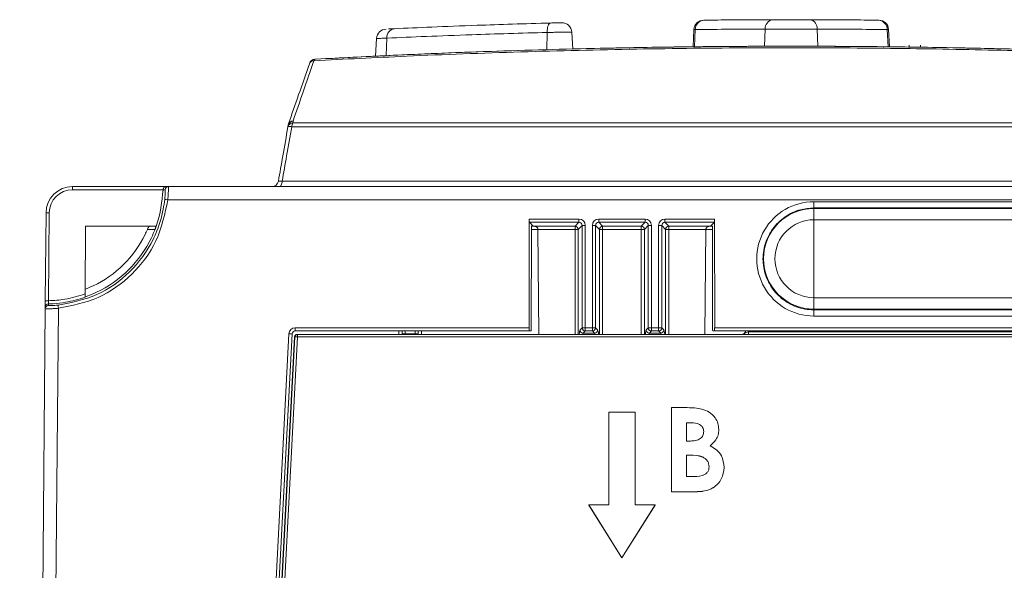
# Model space of a CAD drawing. Header units: millimetres. Extents: x 0 to 2100, y 0 to 1485.
# Tile 13 of 68: x 419 to 493, y 470 to 511. Entities that reach past the tile are written whole.
import ezdxf

# ---------------------------------------------------------------- set-up
doc = ezdxf.new("R2010")
doc.units = ezdxf.units.MM
doc.header["$LTSCALE"] = 5

msp = doc.modelspace()

# ---------------------------------------------------------------- linework, layer by layer
at = {"color": 7, "linetype": 'Continuous', "lineweight": 15}
for p, q in [((471.142, 511.117), (471.001, 511.116)), ((456.427, 510.823), (456.351, 510.821)), ((458.795, 510.892), (458.634, 510.888)), ((469.639, 510.4), (469.57, 509.099)), ((484.346, 510.399), (484.346, 510.4)), ((484.415, 509.098), (484.346, 510.399)), ((445.663, 509.727), (445.593, 508.388)), ((460.484, 508.922), (460.417, 510.206)), ((485.91, 509.079), (485.91, 509.216)), ((486.75, 509.067), (486.75, 509.223)), ((438.992, 503.192), (438.967, 503.052)), ((514.584, 503.052), (439.26, 503.052)), ((439.329, 503.348), (439.354, 503.488)), ((439.329, 503.348), (514.514, 503.348)), ((422.693, 498.302), (422.693, 498.54)), ((422.693, 498.54), (429.749, 498.54)), ((429.749, 498.54), (429.929, 498.54)), ((429.929, 498.54), (554.866, 498.54)), ((438.535, 498.953), (515.309, 498.953)), ((429.535, 498.302), (422.693, 498.302)), ((429.535, 498.306), (429.535, 498.302)), ((554.144, 497.549), (429.896, 497.549)), ((478.702, 497.398), (548.702, 497.398)), ((478.702, 496.924), (478.702, 497.398)), ((548.702, 496.924), (478.702, 496.924)), ((478.702, 496.892), (478.702, 496.924)), ((420.635, 489.918), (420.693, 496.557)), ((420.933, 496.557), (420.875, 489.918)), ((478.702, 496.892), (548.702, 496.892)), ((478.702, 496.035), (478.702, 496.892)), ((423.684, 495.54), (423.639, 490.43)), ((423.684, 495.54), (429.016, 495.54)), ((457.201, 496.085), (457.197, 487.885)), ((457.201, 496.085), (460.951, 496.085)), ((457.213, 495.844), (457.504, 495.552)), ((460.951, 495.844), (457.213, 495.844)), ((457.508, 495.54), (457.371, 495.54)), ((457.504, 495.552), (460.66, 495.552)), ((457.619, 495.54), (457.508, 495.54)), ((460.66, 495.552), (460.951, 495.844)), ((460.66, 495.312), (460.66, 495.552)), ((461.191, 495.604), (460.899, 495.312)), ((460.951, 496.085), (460.951, 495.844)), ((461.195, 487.875), (461.191, 495.604)), ((461.431, 495.606), (461.434, 487.877)), ((461.969, 487.877), (461.973, 495.606)), ((462.212, 495.604), (462.209, 487.875)), ((462.504, 495.312), (462.212, 495.604)), ((462.452, 496.085), (465.951, 496.085)), ((462.452, 495.844), (462.452, 496.085)), ((465.951, 495.844), (462.452, 495.844)), ((462.452, 495.844), (462.744, 495.552)), ((462.744, 495.552), (465.66, 495.552)), ((462.744, 495.312), (462.744, 495.552)), ((465.66, 495.552), (465.951, 495.844)), ((465.66, 495.312), (465.66, 495.552)), ((466.191, 495.604), (465.899, 495.312)), ((465.951, 495.844), (465.951, 496.085)), ((466.195, 487.875), (466.191, 495.604)), ((466.431, 495.606), (466.434, 487.877)), ((466.969, 487.877), (466.973, 495.606)), ((467.212, 495.604), (467.209, 487.875)), ((467.504, 495.312), (467.212, 495.604)), ((467.452, 496.085), (471.203, 496.085)), ((467.452, 495.844), (467.452, 496.085)), ((471.191, 495.844), (467.452, 495.844)), ((467.452, 495.844), (467.744, 495.552)), ((467.744, 495.552), (470.899, 495.552)), ((467.744, 495.552), (467.744, 495.312)), ((470.896, 495.54), (470.784, 495.54)), ((471.032, 495.54), (470.896, 495.54)), ((470.899, 495.552), (471.191, 495.844)), ((471.207, 487.885), (471.203, 496.085)), ((548.702, 496.035), (478.702, 496.035)), ((478.702, 490.148), (478.702, 496.035)), ((457.355, 487.881), (457.359, 495.302)), ((460.66, 495.312), (457.859, 495.312)), ((457.859, 495.302), (457.928, 487.381)), ((460.66, 495.312), (460.899, 495.312)), ((462.744, 495.312), (462.504, 495.312)), ((465.66, 495.312), (462.744, 495.312)), ((465.66, 495.312), (465.899, 495.312)), ((467.504, 495.312), (467.744, 495.312)), ((470.545, 495.312), (467.744, 495.312)), ((470.544, 495.302), (470.475, 487.381)), ((471.045, 495.302), (471.048, 487.881)), ((478.702, 490.148), (478.702, 489.29)), ((478.702, 490.148), (548.702, 490.148)), ((418.702, 268.385), (420.63, 489.319)), ((421.63, 489.348), (419.702, 268.385)), ((420.63, 489.319), (420.631, 489.445)), ((478.702, 489.231), (478.702, 489.29)), ((548.702, 489.29), (478.702, 489.29)), ((478.702, 489.231), (478.702, 488.766)), ((478.702, 489.231), (548.702, 489.231)), ((548.702, 488.766), (478.702, 488.766)), ((438.017, 467.885), (439.042, 487.43)), ((439.281, 487.415), (438.257, 467.87)), ((439.521, 487.885), (457.197, 487.885)), ((439.521, 487.643), (439.521, 487.885)), ((457.209, 487.643), (439.521, 487.643)), ((439.673, 487.381), (439.697, 487.381)), ((439.697, 487.381), (439.697, 487.183)), ((439.697, 487.381), (613.707, 487.381)), ((447.59, 487.643), (447.593, 487.424)), ((447.594, 487.381), (447.593, 487.424)), ((447.833, 487.415), (447.825, 487.643)), ((448.57, 487.415), (447.833, 487.415)), ((448.57, 487.415), (448.578, 487.643)), ((448.81, 487.424), (448.809, 487.381)), ((448.81, 487.424), (448.814, 487.643)), ((457.343, 487.643), (457.209, 487.643)), ((461.036, 487.717), (461.195, 487.875)), ((461.434, 487.636), (461.276, 487.477)), ((461.276, 487.477), (462.128, 487.477)), ((461.434, 487.877), (461.969, 487.877)), ((461.434, 487.636), (461.434, 487.877)), ((461.969, 487.636), (461.434, 487.636)), ((461.969, 487.636), (461.969, 487.877)), ((462.128, 487.477), (461.969, 487.636)), ((462.209, 487.875), (462.367, 487.717)), ((466.036, 487.717), (466.195, 487.875)), ((466.434, 487.636), (466.276, 487.477)), ((466.276, 487.477), (467.128, 487.477)), ((466.434, 487.877), (466.969, 487.877)), ((466.434, 487.877), (466.434, 487.636)), ((466.969, 487.636), (466.434, 487.636)), ((466.969, 487.877), (466.969, 487.636)), ((467.128, 487.477), (466.969, 487.636)), ((467.209, 487.875), (467.367, 487.717)), ((471.061, 487.643), (471.194, 487.643)), ((582.209, 487.643), (471.194, 487.643)), ((471.207, 487.885), (582.197, 487.885)), ((473.465, 487.481), (473.478, 487.481)), ((473.478, 487.481), (473.572, 487.643)), ((473.558, 487.643), (473.536, 487.605)), ((473.763, 487.381), (473.763, 487.577)), ((473.763, 487.577), (579.641, 487.577)), ((438.444, 467.571), (439.474, 487.191)), ((438.469, 467.571), (439.497, 487.191)), ((439.697, 487.183), (438.649, 467.183)), ((439.497, 487.191), (439.474, 487.191)), ((613.707, 487.183), (439.697, 487.183)), ((463.202, 481.497), (463.202, 474.497)), ((465.202, 481.497), (463.202, 481.497)), ((465.202, 474.497), (465.202, 481.497)), ((467.934, 475.499), (467.934, 481.848)), ((467.934, 481.848), (468.952, 481.848)), ((469.432, 480.709), (469.074, 480.709)), ((469.074, 480.709), (469.074, 479.325)), ((469.432, 480.705), (469.074, 480.705)), ((469.432, 480.709), (469.432, 480.705)), ((471.517, 480.192), (471.517, 480.189)), ((469.074, 479.325), (469.377, 479.325)), ((469.346, 478.266), (469.074, 478.266)), ((469.074, 478.266), (469.074, 476.638)), ((469.346, 478.263), (469.074, 478.263)), ((469.346, 478.266), (469.346, 478.263)), ((471.924, 477.337), (471.924, 477.333)), ((469.074, 476.638), (469.402, 476.638)), ((469.72, 475.499), (467.934, 475.499)), ((467.934, 475.499), (467.934, 475.495)), ((469.72, 475.495), (467.934, 475.495)), ((469.72, 475.499), (469.72, 475.495)), ((461.702, 474.497), (464.202, 470.497)), ((463.202, 474.497), (461.702, 474.497)), ((461.702, 474.497), (461.702, 474.493)), ((461.702, 474.493), (464.202, 470.494)), ((464.202, 470.497), (466.702, 474.497)), ((464.202, 470.494), (466.702, 474.493)), ((466.702, 474.497), (465.202, 474.497)), ((466.702, 474.497), (466.702, 474.493)), ((464.202, 470.497), (464.202, 470.494))]:
    msp.add_line(p, q, dxfattribs=at)
at = {"color": 8, "linetype": 'Continuous', "lineweight": 15}
for p, q in [((469.739, 510.399), (469.676, 509.1)), ((475.028, 510.43), (474.979, 509.137)), ((478.957, 510.43), (479.006, 509.137)), ((484.246, 510.399), (484.309, 509.099)), ((446.445, 509.753), (446.388, 508.427)), ((458.548, 510.182), (458.524, 508.871)), ((428.926, 495.302), (428.346, 495.302)), ((457.855, 495.302), (457.359, 495.302)), ((460.66, 487.381), (460.66, 495.312)), ((460.899, 495.312), (460.899, 487.381)), ((462.504, 487.381), (462.504, 495.312)), ((462.744, 495.312), (462.744, 487.381)), ((465.66, 487.381), (465.66, 495.312)), ((465.899, 495.312), (465.899, 487.381)), ((467.504, 487.381), (467.504, 495.312)), ((467.744, 495.312), (467.744, 487.381)), ((471.045, 495.302), (470.548, 495.302)), ((447.354, 487.381), (447.35, 487.643)), ((447.833, 487.415), (447.834, 487.381)), ((448.57, 487.381), (448.57, 487.415)), ((449.054, 487.643), (449.049, 487.381)), ((473.801, 487.643), (473.763, 487.577))]:
    msp.add_line(p, q, dxfattribs=at)
at = {"color": 7, "linetype": 'Continuous', "lineweight": 15, "flags": 128}
for points in [[(458.793, 510.892), (458.744, 510.878), (458.697, 510.837), (458.654, 510.772), (458.617, 510.684), (458.587, 510.577), (458.565, 510.455), (458.552, 510.322), (458.548, 510.182)], [(438.332, 498.54), (438.368, 498.547), (438.402, 498.57), (438.435, 498.607), (438.464, 498.657), (438.49, 498.718), (438.51, 498.79), (438.525, 498.869), (438.535, 498.953)]]:
    msp.add_lwpolyline(points, dxfattribs=at)
at = {"color": 7, "linetype": 'Continuous', "lineweight": 15}
for centre, radius, start, end in [((470.387, 510.36), 0.75, 90.56811, 176.71711), ((470.387, 510.36), 0.75, 90.57247, 176.85779), ((470.459, 510.391), 0.72, 92.65423, 179.31252), ((475.685, 510.491), 0.66, 99.90704, 185.24497), ((478.299, 510.491), 0.66, 354.75503, 80.09296), ((483.526, 510.391), 0.72, 0.68748, 87.34577), ((483.597, 510.36), 0.75, 3.0877, 89.42821), ((483.597, 510.36), 0.75, 3.18844, 89.43189), ((446.412, 509.685), 0.75, 92.64915, 176.60154), ((447.118, 509.797), 0.674, 98.68014, 183.68352), ((459.668, 510.166), 0.75, 3.19021, 91.50513), ((441.058, 507.659), 0.5, 93.13307, 160.93665), ((441.073, 508.013), 0.151, 106.36869, 168.97134), ((440.921, 507.675), 0.367, 89.4592, 156.37928), ((439.353, 502.95), 0.398, 93.39584, 165.23021), ((439.113, 502.509), 0.562, 74.92846, 105.07154), ((439.377, 503.09), 0.398, 93.41511, 165.2344), ((439.484, 503.105), 0.5, 160.93665, 170), ((439.348, 503.121), 0.367, 89.1573, 156.31926), ((440.097, 503.011), 0.839, 156.33843, 177.23768), ((422.693, 496.54), 2, 90, 179.5), ((429.929, 498.3), 0.24, 90.01872, 178.52974), ((437.752, 499.04), 0.5, 270, 350), ((422.693, 496.542), 1.76, 90, 179.5), ((429.079, 490.548), 7.048, 83.3506, 85.29991), ((420.813, 489.681), 6.877, 89.0002, 90.9998), ((478.702, 493.091), 3.801, 90, 270), ((460.659, 495.311), 0.24, 0.1836, 89.8164), ((461.379, 487.872), 7.734, 89.61287, 91.38846), ((462.025, 487.872), 7.734, 88.61154, 90.38713), ((462.745, 495.311), 0.24, 90.1836, 179.8164), ((465.659, 495.311), 0.24, 0.1836, 89.8164), ((466.379, 487.872), 7.734, 89.61287, 91.38846), ((467.025, 487.872), 7.734, 88.61154, 90.38713), ((467.745, 495.311), 0.24, 90.1836, 179.8164), ((478.702, 493.091), 2.943, 90, 270), ((457.619, 495.3), 0.24, 0.5, 2.92539), ((470.784, 495.3), 0.24, 177.07461, 179.5), ((420.87, 489.317), 0.24, 90.97279, 179.4839), ((420.87, 489.442), 0.239, 90.84778, 179.3539), ((420.755, 483.043), 6.877, 89.0002, 90.9998), ((352.753, 482.516), 69.215, 5.66471, 5.86165), ((439.521, 487.405), 0.48, 90, 177), ((438.741, 480.545), 6.891, 85.50265, 87.49922), ((439.521, 487.403), 0.24, 90, 177), ((439.673, 487.181), 0.2, 90, 176.99608), ((439.697, 487.181), 0.2, 90.00091, 176.99702), ((447.754, 488.569), 1.156, 262.04161, 273.96204), ((448.65, 488.569), 1.156, 266.03796, 277.95839), ((461.277, 487.718), 0.24, 180.1836, 269.8164), ((461.382, 480.143), 7.734, 89.61287, 91.38846), ((461.435, 487.876), 0.24, 180.1836, 269.8164), ((462.021, 480.143), 7.734, 88.61154, 90.38713), ((461.968, 487.876), 0.24, 270.1836, 359.8164), ((462.127, 487.718), 0.24, 270.1836, 359.8164), ((466.277, 487.718), 0.24, 180.1836, 269.8164), ((466.382, 480.143), 7.734, 89.61287, 91.38846), ((466.435, 487.876), 0.24, 180.1836, 269.8164), ((467.021, 480.143), 7.734, 88.61154, 90.38713), ((466.968, 487.876), 0.24, 270.1836, 359.8164), ((467.127, 487.718), 0.24, 270.1836, 359.8164), ((473.305, 487.581), 0.2, 270.00014, 329.99892), ((439.341, 481.346), 5.847, 86.51588, 88.47494)]:
    msp.add_arc(centre, radius, start, end, dxfattribs=at)
for centre, major_axis, ratio, start_param, end_param in [((478.702, 493.082), (0, 4.316), 0.999995, 0, 3.141593), ((457.213, 496.083), (0, 0.24), 0.052408, 1.56207, 3.089233), ((457.371, 495.3), (0, 0.24), 0.052408, 0, 1.56207), ((457.504, 495.312), (0, 0.24), 0.052408, 5.962325, 6.230825), ((460.95, 495.605), (0.372, 0.305), 0.997676, 5.598024, 7.166081), ((460.95, 495.603), (0.181, 0.16), 0.992692, 5.561648, 7.129705), ((462.453, 495.605), (0.372, -0.305), 0.997676, 2.258697, 3.826754), ((462.453, 495.603), (0.181, -0.16), 0.992692, 2.295073, 3.86313), ((465.95, 495.605), (0.372, 0.305), 0.997676, 5.598024, 7.166081), ((465.95, 495.603), (0.181, 0.16), 0.992692, 5.561648, 7.129705), ((467.453, 495.605), (0.372, -0.305), 0.997676, 2.258697, 3.826754), ((467.453, 495.603), (0.181, -0.16), 0.992692, 2.295073, 3.86313), ((470.9, 495.312), (0, 0.24), 0.052408, 0.05236, 0.32086), ((471.032, 495.3), (0, 0.24), 0.052408, 4.721116, 6.283185), ((471.19, 496.083), (0, 0.24), 0.052408, 3.193953, 4.721116), ((457.209, 487.883), (0, 0.24), 0.052408, 1.56207, 3.141593), ((457.343, 487.883), (0, 0.24), 0.052408, 3.141593, 4.703662), ((471.061, 487.883), (0, 0.24), 0.052408, 1.579523, 3.141593), ((471.194, 487.883), (0, 0.24), 0.052408, 3.141593, 4.721116), ((473.293, 487.581), (0, 0.2), 0.991361, 3.141593, 3.511464), ((473.536, 487.603), (0.198, 0.343), 0.002201, 1.566985, 1.936883), ((473.767, 487.581), (0.289, 0.1), 0.006478, 3.138476, 4.696183)]:
    msp.add_ellipse(centre, major_axis=major_axis, ratio=ratio, start_param=start_param, end_param=end_param, dxfattribs=at)
at = {"color": 8, "linetype": 'Continuous', "lineweight": 15}
for centre, major_axis, ratio, start_param, end_param in [((461.045, 484.481), (0, 3.24), 0.052408, 0.05236, 0.462663), ((461.285, 484.481), (0, 3), 0.0566, 0.05236, 0.259741), ((462.119, 484.481), (0, 3), 0.0566, 6.023445, 6.230825), ((462.358, 484.481), (0, 3.24), 0.052408, 5.820523, 6.230825), ((466.045, 484.481), (0, 3.24), 0.052408, 0.05236, 0.462663), ((466.285, 484.481), (0, 3), 0.0566, 0.05236, 0.259741), ((467.119, 484.481), (0, 3), 0.0566, 6.023445, 6.230825), ((467.358, 484.481), (0, 3.24), 0.052408, 5.820523, 6.230825)]:
    msp.add_ellipse(centre, major_axis=major_axis, ratio=ratio, start_param=start_param, end_param=end_param, dxfattribs=at)
at = {"color": 7, "linetype": 'Continuous', "lineweight": 15}
for points, knots in [([(470.388, 511.11), (470.386, 511.11), (470.378, 511.11), (470.406, 511.11), (470.425, 511.11)], [0, 0, 0, 0, 0.2948905, 1, 1, 1, 1]), ([(470.425, 511.11), (471.084, 511.117), (472.425, 511.13), (474.511, 511.137), (475.572, 511.141)], [0, 0, 0, 0, 0.49139, 1, 1, 1, 1]), ([(475.572, 511.141), (475.738, 511.142), (476.07, 511.142), (476.715, 511.143), (477.378, 511.143), (477.976, 511.142), (478.276, 511.141), (478.413, 511.141)], [0, 0, 0, 0, 0.206679, 0.413421, 0.620193, 0.82694, 1, 1, 1, 1]), ([(478.413, 511.141), (479.44, 511.137), (481.529, 511.13), (482.875, 511.117), (483.56, 511.11)], [0, 0, 0, 0, 0.491396, 1, 1, 1, 1]), ([(483.55, 511.11), (483.543, 511.11), (483.53, 511.11), (483.503, 511.111), (483.491, 511.111)], [0, 0, 0, 0, 0.594737, 1, 1, 1, 1]), ([(483.56, 511.11), (483.585, 511.11), (483.613, 511.11), (483.602, 511.11), (483.601, 511.11)], [0, 0, 0, 0, 0.888807, 1, 1, 1, 1]), ([(446.554, 510.442), (446.571, 510.443), (446.636, 510.446), (446.853, 510.456), (447.016, 510.463)], [0, 0, 0, 0, 0.253956, 1, 1, 1, 1]), ([(447.016, 510.463), (447.921, 510.504), (449.756, 510.585), (452.859, 510.705), (455.901, 510.809), (457.824, 510.865), (458.793, 510.892)], [0, 0, 0, 0, 0.2874868, 0.5833175, 0.7901485, 1, 1, 1, 1]), ([(456.351, 510.821), (456.338, 510.82), (456.323, 510.82), (456.328, 510.82), (456.334, 510.82), (456.342, 510.82), (456.358, 510.82), (456.385, 510.821), (456.408, 510.815), (456.42, 510.812)], [0, 0, 0, 0, 0.794011, 0.862162, 0.887781, 0.898096, 0.911816, 0.954065, 1, 1, 1, 1]), ([(458.793, 510.892), (458.862, 510.894), (459, 510.898), (459.215, 510.904), (459.407, 510.909), (459.553, 510.913), (459.638, 510.915), (459.64, 510.915), (459.641, 510.915)], [0, 0, 0, 0, 0.17446, 0.348924, 0.523347, 0.697666, 0.871862, 1, 1, 1, 1]), ([(475.028, 510.43), (473.973, 510.427), (471.825, 510.419), (470.442, 510.406), (469.739, 510.399)], [0, 0, 0, 0, 0.491403, 1, 1, 1, 1]), ([(478.957, 510.43), (478.768, 510.431), (478.353, 510.431), (477.525, 510.432), (476.609, 510.432), (475.717, 510.431), (475.257, 510.431), (475.028, 510.43)], [0, 0, 0, 0, 0.173099, 0.379832, 0.586561, 0.793281, 1, 1, 1, 1]), ([(484.246, 510.399), (483.569, 510.406), (482.191, 510.419), (480.047, 510.427), (478.957, 510.43)], [0, 0, 0, 0, 0.4914, 1, 1, 1, 1]), ([(458.548, 510.182), (457.567, 510.154), (455.589, 510.099), (452.498, 509.996), (449.292, 509.876), (447.403, 509.795), (446.445, 509.753)], [0, 0, 0, 0, 0.206794, 0.416612, 0.704136, 1, 1, 1, 1]), ([(512.919, 508.042), (510.508, 508.166), (505.672, 508.415), (498.132, 508.696), (490.398, 508.901), (482.295, 509.018), (473.9, 509.035), (465.218, 508.939), (456.518, 508.726), (448.363, 508.425), (443.245, 508.162), (440.925, 508.042)], [0, 0, 0, 0, 0.1044, 0.209439, 0.316458, 0.424151, 0.540713, 0.658142, 0.778328, 0.899474, 1, 1, 1, 1]), ([(441.031, 508.158), (443.345, 508.278), (448.352, 508.537), (456.305, 508.833), (464.873, 509.049), (473.628, 509.151), (482.106, 509.137), (490.158, 509.021), (497.801, 508.822), (505.396, 508.54), (510.34, 508.286), (512.813, 508.158)], [0, 0, 0, 0, 0.100525, 0.217519, 0.334515, 0.455182, 0.57585, 0.680579, 0.785309, 0.892655, 1, 1, 1, 1]), ([(508.76, 508.357), (507.293, 508.43), (503.26, 508.63), (496.38, 508.866), (488.183, 509.062), (479.912, 509.151), (471.682, 509.136), (463.507, 509.02), (455.334, 508.801), (448.072, 508.521), (443.631, 508.294), (441.822, 508.202)], [0, 0, 0, 0, 0.068218, 0.187631, 0.309635, 0.432536, 0.551133, 0.670556, 0.792582, 0.915503, 1, 1, 1, 1]), ([(478.944, 509.137), (478.979, 509.137), (479.049, 509.137), (479.18, 509.136), (479.276, 509.136), (479.333, 509.136)], [0, 0, 0, 0, 0.282995, 0.565759, 1, 1, 1, 1]), ([(478.944, 509.137), (478.944, 509.137), (478.955, 509.137), (478.991, 509.137), (479.033, 509.137), (479.06, 509.137)], [0, 0, 0, 0, 0.004047, 0.35538, 1, 1, 1, 1]), ([(439.012, 503.268), (439.267, 504.007), (439.792, 505.526), (440.316, 507.043), (440.586, 507.822)], [0, 0, 0, 0, 0.4866712, 1, 1, 1, 1]), ([(440.925, 508.042), (440.656, 507.263), (440.133, 505.745), (439.609, 504.227), (439.354, 503.488)], [0, 0, 0, 0, 0.51333, 1, 1, 1, 1]), ([(438.245, 498.953), (438.356, 499.586), (438.597, 500.952), (438.838, 502.318), (438.967, 503.052)], [0, 0, 0, 0, 0.462996, 1, 1, 1, 1]), ([(439.26, 503.052), (439.13, 502.318), (438.888, 500.952), (438.646, 499.586), (438.535, 498.953)], [0, 0, 0, 0, 0.537004, 1, 1, 1, 1]), ([(429.535, 498.306), (429.538, 498.328), (429.542, 498.373), (429.57, 498.437), (429.619, 498.497), (429.682, 498.532), (429.728, 498.54), (429.748, 498.54), (429.749, 498.54)], [0, 0, 0, 0, 0.153787, 0.306893, 0.518111, 0.795909, 0.992849, 1, 1, 1, 1]), ([(429.929, 498.54), (429.931, 498.529), (429.937, 498.507), (429.938, 498.335), (429.93, 498.083), (429.915, 497.804), (429.901, 497.621), (429.896, 497.549)], [0, 0, 0, 0, 0.2152981, 0.4306436, 0.6455935, 0.8601272, 1, 1, 1, 1]), ([(438.535, 498.953), (438.485, 498.948), (438.388, 498.938), (438.287, 498.936), (438.247, 498.943), (438.245, 498.951), (438.245, 498.953)], [0, 0, 0, 0, 0.295264, 0.587842, 0.879721, 1, 1, 1, 1]), ([(429.016, 495.54), (429.025, 495.566), (429.341, 496.448), (429.439, 497.389), (429.535, 498.302)], [0, 0, 0, 0, 0.029176, 1, 1, 1, 1]), ([(429.689, 498.306), (429.682, 498.306), (429.653, 498.306), (429.595, 498.306), (429.535, 498.306), (429.535, 498.306)], [0, 0, 0, 0, 0.234415, 0.999982, 1, 1, 1, 1]), ([(429.657, 497.572), (429.662, 497.626), (429.676, 497.762), (429.691, 497.968), (429.698, 498.155), (429.697, 498.282), (429.692, 498.298), (429.689, 498.306)], [0, 0, 0, 0, 0.13888, 0.35217, 0.566824, 0.783036, 1, 1, 1, 1]), ([(421.606, 489.585), (422.603, 489.785), (424.597, 490.185), (427.122, 491.995), (428.427, 493.781), (429.185, 495.426), (429.506, 496.441), (429.624, 497.326), (429.657, 497.572)], [0, 0, 0, 0, 0.2472127, 0.4944253, 0.7416414, 0.7809286, 0.9389334, 1, 1, 1, 1]), ([(429.896, 497.549), (429.669, 496.484), (429.226, 494.396), (427.281, 491.825), (424.704, 489.963), (422.654, 489.553), (421.63, 489.348)], [0, 0, 0, 0, 0.257615, 0.505079, 0.752539, 1, 1, 1, 1]), ([(478.702, 496.924), (478.365, 496.898), (477.596, 496.838), (476.487, 496.307), (475.542, 495.398), (474.952, 494.22), (474.785, 492.914), (475.06, 491.627), (475.746, 490.502), (476.764, 489.674), (477.811, 489.28), (478.472, 489.244), (478.702, 489.231)], [0, 0, 0, 0, 0.083848, 0.191192, 0.298537, 0.405886, 0.513242, 0.6206, 0.727958, 0.835312, 0.942661, 1, 1, 1, 1]), ([(428.346, 495.302), (428.359, 495.332), (428.386, 495.391), (428.429, 495.467), (428.468, 495.521), (428.491, 495.539), (428.5, 495.54), (428.502, 495.54)], [0, 0, 0, 0, 0.239777, 0.479328, 0.723095, 0.95622, 1, 1, 1, 1]), ([(428.986, 495.54), (428.989, 495.538), (428.994, 495.533), (428.989, 495.497), (428.975, 495.443), (428.954, 495.375), (428.936, 495.326), (428.926, 495.302)], [0, 0, 0, 0, 0.197149, 0.394366, 0.591066, 0.794994, 1, 1, 1, 1]), ([(457.859, 495.312), (457.856, 495.331), (457.851, 495.373), (457.822, 495.435), (457.77, 495.493), (457.71, 495.525), (457.656, 495.538), (457.629, 495.539), (457.619, 495.54)], [0, 0, 0, 0, 0.14173, 0.309081, 0.52846, 0.804226, 0.925697, 1, 1, 1, 1]), ([(470.784, 495.54), (470.775, 495.54), (470.753, 495.539), (470.7, 495.528), (470.64, 495.498), (470.585, 495.44), (470.553, 495.377), (470.548, 495.334), (470.545, 495.312)], [0, 0, 0, 0, 0.068201, 0.163055, 0.451741, 0.68026, 0.839712, 1, 1, 1, 1]), ([(423.637, 490.203), (423.929, 490.316), (425.143, 490.788), (427.043, 492.153), (428.367, 493.972), (428.838, 495.093), (428.926, 495.302)], [0, 0, 0, 0, 0.124354, 0.517043, 0.909735, 1, 1, 1, 1]), ([(423.643, 490.792), (423.851, 490.876), (424.919, 491.311), (426.653, 492.545), (427.853, 494.196), (428.289, 495.173), (428.346, 495.302)], [0, 0, 0, 0, 0.100969, 0.518834, 0.936699, 1, 1, 1, 1]), ([(420.875, 489.918), (421.293, 489.942), (422.236, 489.994), (423.138, 490.275), (423.639, 490.43)], [0, 0, 0, 0, 0.444121, 1, 1, 1, 1]), ([(423.639, 490.43), (423.639, 490.4), (423.639, 490.34), (423.638, 490.26), (423.637, 490.203), (423.637, 490.183), (423.637, 490.179), (423.637, 490.178)], [0, 0, 0, 0, 0.2500259, 0.5003422, 0.7418032, 0.968374, 1, 1, 1, 1]), ([(420.635, 489.918), (420.635, 489.901), (420.634, 489.829), (420.633, 489.707), (420.632, 489.574), (420.631, 489.477), (420.631, 489.456), (420.631, 489.445)], [0, 0, 0, 0, 0.075903, 0.30701, 0.538035, 0.769017, 1, 1, 1, 1]), ([(420.867, 489.682), (420.866, 489.666), (420.866, 489.606), (420.866, 489.578), (420.865, 489.557)], [0, 0, 0, 0, 0.262494, 1, 1, 1, 1]), ([(420.865, 489.557), (420.869, 489.555), (420.878, 489.551), (420.968, 489.548), (421.135, 489.551), (421.357, 489.562), (421.523, 489.577), (421.606, 489.585)], [0, 0, 0, 0, 0.145359, 0.360009, 0.573765, 0.787291, 1, 1, 1, 1]), ([(423.637, 490.178), (423.149, 490.034), (422.364, 489.801), (421.424, 489.699), (420.991, 489.686), (420.867, 489.682)], [0, 0, 0, 0, 0.539351, 0.867851, 1, 1, 1, 1]), ([(420.867, 489.682), (420.867, 489.687), (420.867, 489.698), (420.869, 489.746), (420.871, 489.813), (420.873, 489.874), (420.875, 489.91), (420.875, 489.918)], [0, 0, 0, 0, 0.230867, 0.461792, 0.692845, 0.924054, 1, 1, 1, 1]), ([(421.63, 489.348), (421.518, 489.341), (421.294, 489.326), (420.994, 489.314), (420.768, 489.311), (420.647, 489.313), (420.635, 489.317), (420.63, 489.319)], [0, 0, 0, 0, 0.214214, 0.428728, 0.64238, 0.855823, 1, 1, 1, 1]), ([(473.364, 487.394), (473.374, 487.399), (473.394, 487.407), (473.434, 487.436), (473.454, 487.466), (473.465, 487.481)], [0, 0, 0, 0, 0.329376, 0.659616, 1, 1, 1, 1]), ([(468.952, 481.848), (469.196, 481.848), (469.631, 481.848), (470.059, 481.77), (470.247, 481.735)], [0, 0, 0, 0, 0.560274, 1, 1, 1, 1]), ([(470.247, 481.735), (470.439, 481.669), (470.823, 481.537), (471.236, 481.136), (471.481, 480.669), (471.505, 480.351), (471.517, 480.192)], [0, 0, 0, 0, 0.280128, 0.559802, 0.779794, 1, 1, 1, 1]), ([(470.377, 480.04), (470.363, 480.15), (470.342, 480.315), (470.202, 480.487), (469.936, 480.68), (469.655, 480.696), (469.432, 480.709)], [0, 0, 0, 0, 0.249584, 0.375361, 0.501266, 1, 1, 1, 1]), ([(470.377, 480.036), (470.363, 480.146), (470.342, 480.312), (470.202, 480.484), (469.936, 480.677), (469.655, 480.693), (469.432, 480.705)], [0, 0, 0, 0, 0.249584, 0.375361, 0.501266, 1, 1, 1, 1]), ([(469.377, 479.325), (469.507, 479.33), (469.766, 479.339), (470.112, 479.468), (470.346, 479.731), (470.366, 479.937), (470.377, 480.04)], [0, 0, 0, 0, 0.28109, 0.560548, 0.780097, 1, 1, 1, 1]), ([(471.517, 480.192), (471.507, 480.057), (471.488, 479.787), (471.286, 479.336), (471.02, 479.108), (470.858, 478.969)], [0, 0, 0, 0, 0.2803053, 0.5604571, 1, 1, 1, 1]), ([(471.517, 480.189), (471.507, 480.054), (471.488, 479.784), (471.286, 479.333), (471.02, 479.104), (470.858, 478.965)], [0, 0, 0, 0, 0.280305, 0.560457, 1, 1, 1, 1]), ([(470.858, 478.969), (471.027, 478.875), (471.364, 478.687), (471.829, 478.145), (471.888, 477.643), (471.924, 477.337)], [0, 0, 0, 0, 0.281283, 0.5617, 1, 1, 1, 1]), ([(470.784, 477.381), (470.778, 477.461), (470.768, 477.62), (470.661, 477.839), (470.493, 478.01), (470.077, 478.25), (469.671, 478.259), (469.346, 478.266)], [0, 0, 0, 0, 0.125208, 0.2502754, 0.3754996, 0.5007736, 1, 1, 1, 1]), ([(470.784, 477.378), (470.778, 477.457), (470.768, 477.616), (470.661, 477.835), (470.493, 478.007), (470.077, 478.246), (469.671, 478.255), (469.346, 478.263)], [0, 0, 0, 0, 0.125208, 0.250275, 0.3755, 0.500774, 1, 1, 1, 1]), ([(469.402, 476.638), (469.701, 476.641), (470.075, 476.645), (470.493, 476.807), (470.663, 476.957), (470.769, 477.158), (470.779, 477.307), (470.784, 477.381)], [0, 0, 0, 0, 0.500037, 0.625162, 0.750129, 0.874962, 1, 1, 1, 1]), ([(471.924, 477.337), (471.88, 477.035), (471.792, 476.431), (471.178, 475.782), (470.434, 475.52), (469.959, 475.506), (469.72, 475.499)], [0, 0, 0, 0, 0.279212, 0.558481, 0.778693, 1, 1, 1, 1]), ([(471.924, 477.333), (471.88, 477.031), (471.792, 476.427), (471.178, 475.779), (470.434, 475.517), (469.959, 475.502), (469.72, 475.495)], [0, 0, 0, 0, 0.279212, 0.558481, 0.778693, 1, 1, 1, 1])]:
    msp.add_open_spline(points, degree=3, knots=knots, dxfattribs=at)
at = {"color": 8, "linetype": 'Continuous', "lineweight": 15}
for points, knots in [([(469.739, 510.399), (469.695, 510.399), (469.634, 510.399), (469.651, 510.399), (469.656, 510.399)], [0, 0, 0, 0, 0.700521, 1, 1, 1, 1]), ([(484.337, 510.399), (484.34, 510.399), (484.365, 510.399), (484.302, 510.399), (484.246, 510.399)], [0, 0, 0, 0, 0.123407, 1, 1, 1, 1]), ([(446.445, 509.753), (446.27, 509.747), (445.862, 509.732), (445.608, 509.722), (445.68, 509.725), (445.688, 509.725)], [0, 0, 0, 0, 0.399067, 0.932524, 1, 1, 1, 1]), ([(460.401, 510.205), (460.399, 510.205), (460.395, 510.205), (460.208, 510.202), (459.889, 510.199), (459.47, 510.193), (459, 510.188), (458.699, 510.184), (458.548, 510.182)], [0, 0, 0, 0, 0.126719, 0.301391, 0.476088, 0.650775, 0.82541, 1, 1, 1, 1])]:
    msp.add_open_spline(points, degree=3, knots=knots, dxfattribs=at)

doc.saveas('drawing.dxf')
